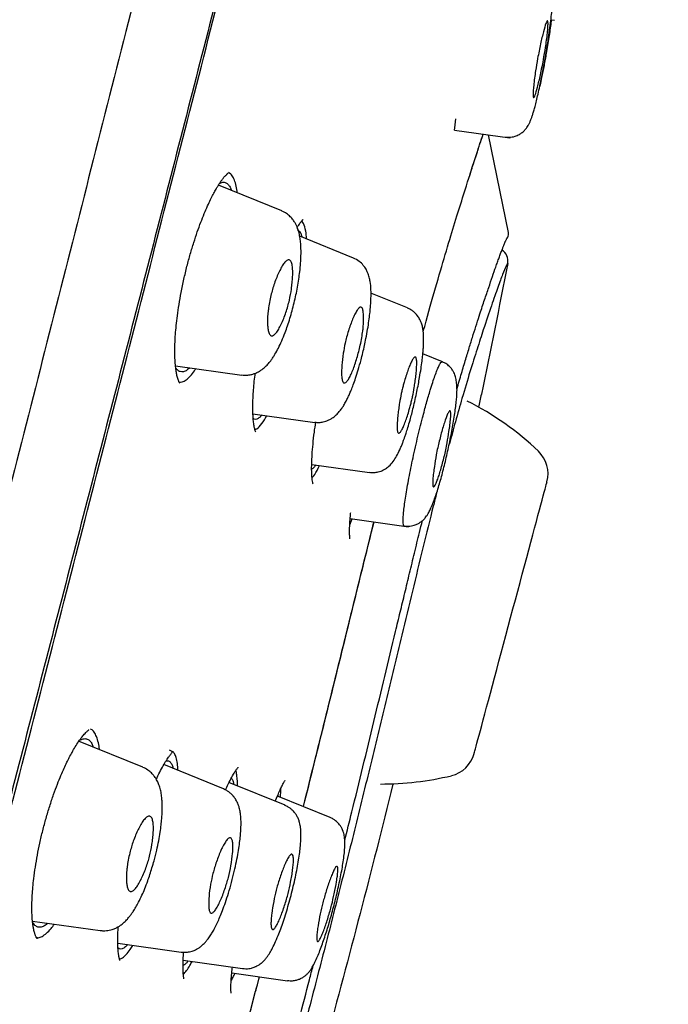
# Model space of a CAD drawing. Header units: millimetres. Extents: x 8 to 1894, y 12 to 2723.
# Tile 115 of 152: x 1474 to 1489, y 1834 to 1856. Entities that reach past the tile are written whole.
import ezdxf

# ---------------------------------------------------------------- set-up
doc = ezdxf.new("R2010")
doc.units = ezdxf.units.MM

msp = doc.modelspace()

# ---------------------------------------------------------------- linework, layer by layer
at = {"color": 7, "linetype": 'Continuous', "lineweight": 30}
for p, q in [((1486.045, 1856.407), (1486.127, 1856.395)), ((1483.823, 1853.904), (1483.843, 1854.111)), ((1483.817, 1853.85), (1483.823, 1853.904)), ((1483.817, 1853.85), (1485.097, 1853.671)), ((1485.065, 1851.478), (1484.598, 1853.741)), ((1484.601, 1853.727), (1484.598, 1853.723)), ((1484.599, 1853.723), (1484.601, 1853.727)), ((1485.097, 1853.671), (1485.099, 1853.67)), ((1478.639, 1852.835), (1478.583, 1852.871)), ((1479.819, 1851.981), (1478.35, 1852.574)), ((1480.322, 1851.692), (1480.282, 1851.751)), ((1481.479, 1850.891), (1480.233, 1851.394)), ((1482.73, 1849.734), (1481.882, 1850.077)), ((1483.534, 1848.491), (1483.081, 1848.674)), ((1477.359, 1848.397), (1478.893, 1848.182)), ((1479.15, 1847.287), (1480.579, 1847.086)), ((1480.51, 1846.113), (1481.844, 1845.926)), ((1481.4, 1844.858), (1482.75, 1844.668)), ((1481.391, 1844.716), (1481.449, 1844.851)), ((1481.383, 1844.397), (1481.387, 1844.392)), ((1476.605, 1839.103), (1475.112, 1839.706)), ((1478.472, 1838.602), (1477.088, 1839.161)), ((1479.894, 1838.221), (1478.595, 1838.745)), ((1480.937, 1837.941), (1479.717, 1838.434)), ((1479.724, 1838.451), (1479.725, 1838.43)), ((1481.69, 1838.421), (1481.691, 1838.421)), ((1474.049, 1835.54), (1475.619, 1835.319)), ((1474.175, 1835.152), (1474.16, 1835.14)), ((1476.023, 1835.025), (1477.487, 1834.819)), ((1477.536, 1834.632), (1478.909, 1834.439)), ((1478.67, 1834.34), (1478.66, 1834.325)), ((1478.662, 1834.341), (1479.952, 1834.16))]:
    msp.add_line(p, q, dxfattribs=at)
at = {"color": 7, "linetype": 'Continuous', "lineweight": 30, "flags": 128}
msp.add_lwpolyline([(1484.27, 1839.42), (1484.272, 1839.427), (1484.277, 1839.447), (1484.286, 1839.48), (1484.298, 1839.527), (1484.314, 1839.587), (1484.334, 1839.659), (1484.357, 1839.744), (1484.383, 1839.841), (1484.412, 1839.95), (1484.444, 1840.07), (1484.479, 1840.2), (1484.517, 1840.341), (1484.557, 1840.491), (1484.599, 1840.65), (1484.644, 1840.817), (1484.691, 1840.992), (1484.74, 1841.174), (1484.79, 1841.361), (1484.841, 1841.554), (1484.894, 1841.751), (1484.948, 1841.951), (1485.002, 1842.154), (1485.057, 1842.359), (1485.112, 1842.565), (1485.167, 1842.77), (1485.222, 1842.975), (1485.277, 1843.178), (1485.33, 1843.378), (1485.383, 1843.575), (1485.435, 1843.768), (1485.485, 1843.955), (1485.534, 1844.137), (1485.58, 1844.312), (1485.625, 1844.479), (1485.668, 1844.638), (1485.708, 1844.788), (1485.746, 1844.929), (1485.781, 1845.059), (1485.813, 1845.179), (1485.842, 1845.288), (1485.868, 1845.385), (1485.891, 1845.47), (1485.91, 1845.542), (1485.926, 1845.602), (1485.939, 1845.649), (1485.948, 1845.682), (1485.953, 1845.702), (1485.955, 1845.709)], dxfattribs=at)
msp.add_lwpolyline([(1484.27, 1839.42), (1484.272, 1839.427), (1484.277, 1839.447), (1484.286, 1839.48), (1484.298, 1839.527), (1484.314, 1839.587), (1484.334, 1839.659), (1484.357, 1839.744), (1484.383, 1839.841), (1484.412, 1839.95), (1484.444, 1840.07), (1484.479, 1840.2), (1484.517, 1840.341), (1484.557, 1840.491), (1484.599, 1840.65), (1484.644, 1840.817), (1484.691, 1840.992), (1484.74, 1841.174), (1484.79, 1841.361), (1484.841, 1841.554), (1484.894, 1841.751), (1484.948, 1841.951), (1485.002, 1842.154), (1485.057, 1842.359), (1485.112, 1842.565), (1485.167, 1842.77), (1485.222, 1842.975), (1485.277, 1843.178), (1485.33, 1843.378), (1485.383, 1843.575), (1485.435, 1843.768), (1485.485, 1843.955), (1485.534, 1844.137), (1485.58, 1844.312), (1485.625, 1844.479), (1485.668, 1844.638), (1485.708, 1844.788), (1485.746, 1844.929), (1485.781, 1845.059), (1485.813, 1845.179), (1485.842, 1845.288), (1485.868, 1845.385), (1485.891, 1845.47), (1485.91, 1845.542), (1485.926, 1845.602), (1485.939, 1845.649), (1485.948, 1845.682), (1485.953, 1845.702), (1485.955, 1845.709)], dxfattribs=at)
at = {"color": 7, "linetype": 'Continuous', "lineweight": 30}
for centre, radius, start, end in [((1484.865, 1851.457), 0.2, 321.0043, 350.7735), ((1484.751, 1850.823), 0.3, 348.9607, 57.4039), ((1481.026, 1841.457), 6.854, 46.3666, 63.2707), ((1485.258, 1845.896), 0.721, 345, 46.3666), ((1483.573, 1839.607), 0.721, 283.6334, 345), ((1482.127, 1845.567), 6.854, 269.7705, 283.6334)]:
    msp.add_arc(centre, radius, start, end, dxfattribs=at)
for points, knots in [([(1487.4, 1899.426), (1487.399, 1899.423), (1487.398, 1899.418), (1487.357, 1899.29), (1487.264, 1898.968), (1487.108, 1898.4), (1486.882, 1897.573), (1486.585, 1896.491), (1486.211, 1895.12), (1485.797, 1893.6), (1485.363, 1891.997), (1484.933, 1890.4), (1484.437, 1888.545), (1483.871, 1886.4), (1483.247, 1883.984), (1482.54, 1881.22), (1481.758, 1878.144), (1480.913, 1874.799), (1480.06, 1871.415), (1479.204, 1868.018), (1478.067, 1863.495), (1476.639, 1857.838), (1474.924, 1851.061), (1473.207, 1844.312), (1471.492, 1837.582), (1469.8, 1831.001), (1468.137, 1824.548), (1466.504, 1818.223), (1465.095, 1812.764), (1463.913, 1808.18), (1462.956, 1804.467), (1462.004, 1800.765), (1461.389, 1798.364), (1461.08, 1797.158)], [0, 0, 0, 0, 0.030104, 0.061035, 0.09217, 0.123409, 0.154679, 0.185995, 0.217455, 0.249147, 0.270468, 0.291994, 0.313775, 0.335843, 0.357877, 0.379688, 0.405541, 0.431088, 0.456365, 0.481427, 0.506312, 0.555772, 0.604988, 0.653967, 0.702726, 0.751547, 0.797345, 0.843352, 0.889543, 0.91688, 0.944369, 0.972053, 1, 1, 1, 1]), ([(1488.761, 1897.5), (1488.76, 1897.497), (1488.759, 1897.491), (1488.721, 1897.359), (1488.631, 1897.034), (1488.492, 1896.506), (1488.31, 1895.816), (1488.098, 1895.019), (1487.84, 1894.052), (1487.533, 1892.895), (1487.189, 1891.601), (1486.812, 1890.178), (1486.407, 1888.646), (1485.984, 1887.037), (1485.556, 1885.39), (1485.139, 1883.763), (1484.693, 1882.017), (1484.174, 1879.972), (1483.577, 1877.621), (1482.905, 1874.969), (1482.219, 1872.261), (1481.522, 1869.517), (1480.819, 1866.75), (1479.876, 1863.045), (1478.687, 1858.392), (1477.252, 1852.796), (1475.812, 1847.199), (1474.367, 1841.607), (1472.92, 1836.018), (1471.542, 1830.727), (1470.24, 1825.732), (1469.013, 1821.034), (1467.786, 1816.341), (1466.714, 1812.242), (1465.797, 1808.738), (1465.036, 1805.824), (1464.281, 1802.934), (1463.535, 1800.071), (1463.054, 1798.211), (1462.813, 1797.28)], [0, 0, 0, 0, 0.028657, 0.059931, 0.091243, 0.122575, 0.147653, 0.172734, 0.197819, 0.222923, 0.248054, 0.269019, 0.29001, 0.311027, 0.326807, 0.342593, 0.358374, 0.374143, 0.395141, 0.416114, 0.437061, 0.457985, 0.478885, 0.499763, 0.541481, 0.58316, 0.624802, 0.666395, 0.707959, 0.749543, 0.784513, 0.81951, 0.85453, 0.889572, 0.911613, 0.933673, 0.955754, 0.977859, 1, 1, 1, 1]), ([(1462.978, 1797.357), (1463.261, 1798.477), (1463.835, 1800.747), (1464.746, 1804.29), (1465.679, 1807.904), (1466.629, 1811.558), (1467.687, 1815.624), (1468.856, 1820.109), (1470.134, 1825.008), (1471.57, 1830.525), (1473.161, 1836.647), (1474.892, 1843.369), (1476.616, 1850.091), (1478.335, 1856.809), (1479.759, 1862.4), (1480.893, 1866.856), (1481.741, 1870.182), (1482.578, 1873.461), (1483.396, 1876.663), (1484.143, 1879.572), (1484.808, 1882.153), (1485.388, 1884.391), (1485.915, 1886.399), (1486.382, 1888.156), (1486.792, 1889.69), (1487.209, 1891.248), (1487.609, 1892.741), (1487.97, 1894.084), (1488.256, 1895.147), (1488.495, 1896.043), (1488.664, 1896.677), (1488.744, 1896.947), (1488.748, 1896.962), (1488.75, 1896.968)], [0, 0, 0, 0, 0.027138, 0.055003, 0.08282, 0.110676, 0.138617, 0.175382, 0.212333, 0.24942, 0.300022, 0.350603, 0.401162, 0.451703, 0.502314, 0.527759, 0.553282, 0.578767, 0.604175, 0.629695, 0.651006, 0.672223, 0.693523, 0.714853, 0.736105, 0.757346, 0.789248, 0.820987, 0.852367, 0.883608, 0.925248, 0.967075, 1, 1, 1, 1]), ([(1484.989, 1853.69), (1485.017, 1853.687), (1485.071, 1853.682), (1485.147, 1853.691), (1485.212, 1853.706), (1485.267, 1853.727), (1485.312, 1853.75), (1485.351, 1853.775), (1485.386, 1853.801), (1485.417, 1853.828), (1485.456, 1853.869), (1485.489, 1853.912), (1485.52, 1853.961), (1485.548, 1854.015), (1485.575, 1854.077), (1485.6, 1854.143), (1485.625, 1854.217), (1485.65, 1854.3), (1485.679, 1854.404), (1485.711, 1854.531), (1485.748, 1854.686), (1485.79, 1854.872), (1485.835, 1855.091), (1485.882, 1855.338), (1485.929, 1855.602), (1485.972, 1855.863), (1486.008, 1856.108), (1486.037, 1856.329), (1486.059, 1856.526), (1486.074, 1856.696), (1486.083, 1856.84), (1486.087, 1856.959), (1486.084, 1857.06), (1486.076, 1857.139), (1486.061, 1857.201), (1486.047, 1857.241), (1486.033, 1857.269), (1486.024, 1857.286), (1486.011, 1857.309), (1485.991, 1857.34), (1485.958, 1857.382), (1485.91, 1857.43), (1485.845, 1857.48), (1485.793, 1857.505), (1485.764, 1857.518)], [0, 0, 0, 0, 0.015946, 0.030312, 0.042729, 0.052954, 0.06308, 0.07142, 0.078827, 0.08818, 0.095529, 0.112003, 0.129903, 0.152065, 0.17484, 0.197092, 0.218955, 0.245966, 0.274863, 0.307114, 0.342725, 0.381721, 0.42419, 0.470286, 0.519057, 0.566393, 0.611939, 0.655433, 0.696836, 0.736196, 0.77352, 0.808804, 0.841521, 0.877888, 0.905529, 0.924384, 0.929289, 0.933156, 0.937297, 0.944289, 0.954221, 0.966998, 0.982391, 1, 1, 1, 1]), ([(1485.738, 1855.512), (1485.749, 1855.57), (1485.771, 1855.685), (1485.816, 1855.903), (1485.873, 1856.142), (1485.922, 1856.305), (1485.951, 1856.373), (1485.972, 1856.393), (1485.98, 1856.345), (1485.976, 1856.236), (1485.965, 1856.105), (1485.946, 1855.943), (1485.916, 1855.734), (1485.88, 1855.515), (1485.839, 1855.301), (1485.792, 1855.078), (1485.734, 1854.832), (1485.678, 1854.645), (1485.642, 1854.584), (1485.63, 1854.642), (1485.634, 1854.751), (1485.645, 1854.883), (1485.665, 1855.046), (1485.694, 1855.255), (1485.722, 1855.415), (1485.738, 1855.512)], [0, 0, 0, 0, 0.031186, 0.06247, 0.124675, 0.186879, 0.218187, 0.24946, 0.303338, 0.336739, 0.374248, 0.41304, 0.446912, 0.499041, 0.531018, 0.562953, 0.625803, 0.688114, 0.749943, 0.803093, 0.836668, 0.874833, 0.913918, 0.947732, 1, 1, 1, 1]), ([(1486.053, 1856.406), (1486.05, 1856.382), (1486.042, 1856.31), (1486.023, 1856.172), (1485.997, 1855.998), (1485.968, 1855.815), (1485.947, 1855.69), (1485.937, 1855.628)], [0, 0, 0, 0, 0.10511, 0.330049, 0.555162, 0.777232, 1, 1, 1, 1]), ([(1485.937, 1855.628), (1485.928, 1855.581), (1485.912, 1855.487), (1485.886, 1855.347), (1485.859, 1855.206), (1485.828, 1855.055), (1485.805, 1854.942), (1485.791, 1854.879), (1485.789, 1854.872)], [0, 0, 0, 0, 0.180033, 0.359642, 0.540687, 0.724987, 0.965927, 1, 1, 1, 1]), ([(1483.091, 1849.18), (1483.114, 1849.264), (1483.226, 1849.676), (1483.408, 1850.315), (1483.631, 1851.078), (1483.829, 1851.731), (1484.034, 1852.388), (1484.231, 1853.011), (1484.389, 1853.495), (1484.454, 1853.689), (1484.477, 1853.758)], [0, 0, 0, 0, 0.031614, 0.155694, 0.279935, 0.403558, 0.527578, 0.713843, 0.898831, 1, 1, 1, 1]), ([(1484.133, 1852.699), (1484.163, 1852.791), (1484.203, 1852.917), (1484.249, 1853.061), (1484.278, 1853.149), (1484.306, 1853.238), (1484.337, 1853.331), (1484.37, 1853.432), (1484.405, 1853.539), (1484.443, 1853.65), (1484.467, 1853.724), (1484.479, 1853.757), (1484.479, 1853.757)], [0, 0, 0, 0, 0.2076683, 0.2849396, 0.3617302, 0.4398682, 0.5270637, 0.6241766, 0.7380085, 0.8630552, 0.9994709, 1, 1, 1, 1]), ([(1477.455, 1847.997), (1477.452, 1848.001), (1477.445, 1848.008), (1477.433, 1848.037), (1477.42, 1848.074), (1477.406, 1848.119), (1477.394, 1848.166), (1477.384, 1848.215), (1477.375, 1848.263), (1477.364, 1848.338), (1477.351, 1848.452), (1477.343, 1848.613), (1477.342, 1848.779), (1477.347, 1848.949), (1477.357, 1849.126), (1477.375, 1849.329), (1477.402, 1849.559), (1477.44, 1849.817), (1477.489, 1850.1), (1477.551, 1850.397), (1477.622, 1850.696), (1477.699, 1850.981), (1477.78, 1851.247), (1477.862, 1851.493), (1477.943, 1851.716), (1478.023, 1851.918), (1478.099, 1852.094), (1478.167, 1852.241), (1478.22, 1852.345), (1478.257, 1852.416), (1478.284, 1852.464), (1478.313, 1852.514), (1478.347, 1852.57), (1478.389, 1852.636), (1478.435, 1852.702), (1478.475, 1852.753), (1478.505, 1852.788), (1478.527, 1852.811), (1478.543, 1852.828), (1478.558, 1852.842), (1478.569, 1852.852), (1478.576, 1852.859), (1478.58, 1852.864), (1478.578, 1852.866), (1478.577, 1852.866)], [0, 0, 0, 0, 0.033428, 0.063291, 0.089549, 0.112126, 0.130943, 0.145966, 0.159304, 0.172261, 0.204919, 0.23674, 0.268993, 0.294349, 0.322329, 0.35296, 0.386235, 0.422137, 0.460645, 0.501491, 0.541659, 0.580341, 0.617453, 0.652983, 0.686931, 0.719281, 0.749998, 0.777524, 0.800917, 0.812436, 0.822612, 0.833103, 0.847604, 0.866234, 0.888916, 0.910932, 0.924129, 0.935513, 0.94509, 0.952872, 0.962011, 0.975602, 0.993572, 1, 1, 1, 1]), ([(1478.376, 1852.615), (1478.395, 1852.625), (1478.441, 1852.649), (1478.505, 1852.645), (1478.569, 1852.608), (1478.618, 1852.545), (1478.642, 1852.48), (1478.651, 1852.452)], [0, 0, 0, 0, 0.156564, 0.384489, 0.610876, 0.837099, 1, 1, 1, 1]), ([(1478.785, 1852.398), (1478.783, 1852.424), (1478.775, 1852.515), (1478.746, 1852.634), (1478.7, 1852.758), (1478.659, 1852.809), (1478.639, 1852.835)], [0, 0, 0, 0, 0.117658, 0.403963, 0.696576, 1, 1, 1, 1]), ([(1478.893, 1848.185), (1478.932, 1848.181), (1479.003, 1848.175), (1479.101, 1848.189), (1479.171, 1848.209), (1479.222, 1848.229), (1479.262, 1848.248), (1479.309, 1848.274), (1479.378, 1848.32), (1479.453, 1848.386), (1479.523, 1848.464), (1479.573, 1848.528), (1479.617, 1848.593), (1479.673, 1848.683), (1479.741, 1848.806), (1479.819, 1848.972), (1479.89, 1849.147), (1479.953, 1849.324), (1480.007, 1849.494), (1480.058, 1849.671), (1480.104, 1849.852), (1480.146, 1850.035), (1480.182, 1850.219), (1480.212, 1850.399), (1480.237, 1850.587), (1480.254, 1850.773), (1480.263, 1850.949), (1480.263, 1851.098), (1480.257, 1851.228), (1480.243, 1851.349), (1480.221, 1851.466), (1480.186, 1851.583), (1480.139, 1851.687), (1480.079, 1851.777), (1480.013, 1851.853), (1479.926, 1851.926), (1479.855, 1851.96), (1479.817, 1851.977)], [0, 0, 0, 0, 0.02587, 0.047319, 0.063864, 0.072971, 0.083185, 0.097099, 0.114672, 0.147137, 0.172461, 0.19167, 0.211933, 0.233819, 0.273248, 0.314469, 0.35738, 0.390787, 0.424708, 0.458613, 0.492549, 0.526569, 0.560741, 0.595019, 0.628115, 0.669609, 0.708249, 0.743908, 0.776024, 0.805412, 0.838869, 0.86818, 0.902666, 0.922599, 0.945591, 0.971536, 1, 1, 1, 1]), ([(1480.176, 1851.597), (1480.187, 1851.617), (1480.22, 1851.672), (1480.254, 1851.718), (1480.28, 1851.75), (1480.294, 1851.765), (1480.306, 1851.779), (1480.312, 1851.784), (1480.31, 1851.785), (1480.31, 1851.785)], [0, 0, 0, 0, 0.168159, 0.472001, 0.575347, 0.672925, 0.768445, 0.902031, 1, 1, 1, 1]), ([(1480.184, 1851.541), (1480.197, 1851.533), (1480.228, 1851.517), (1480.262, 1851.46), (1480.278, 1851.398), (1480.285, 1851.373)], [0, 0, 0, 0, 0.320158, 0.726827, 1, 1, 1, 1]), ([(1480.391, 1851.331), (1480.386, 1851.396), (1480.375, 1851.553), (1480.341, 1851.641), (1480.322, 1851.692)], [0, 0, 0, 0, 0.418277, 1, 1, 1, 1]), ([(1485.063, 1851.426), (1485.064, 1851.439), (1485.067, 1851.463), (1485.062, 1851.483), (1485.06, 1851.493)], [0, 0, 0, 0, 0.526964, 1, 1, 1, 1]), ([(1483.871, 1847.857), (1483.906, 1847.98), (1483.977, 1848.224), (1484.074, 1848.55), (1484.165, 1848.848), (1484.25, 1849.12), (1484.33, 1849.371), (1484.417, 1849.642), (1484.511, 1849.926), (1484.607, 1850.212), (1484.694, 1850.466), (1484.76, 1850.655), (1484.81, 1850.796), (1484.847, 1850.9), (1484.882, 1850.996), (1484.909, 1851.068), (1484.929, 1851.119), (1484.942, 1851.152), (1484.953, 1851.18), (1484.962, 1851.202), (1484.97, 1851.222), (1484.978, 1851.241), (1484.986, 1851.262), (1484.995, 1851.282), (1485.004, 1851.301), (1485.011, 1851.316), (1485.016, 1851.326), (1485.019, 1851.331), (1485.02, 1851.332), (1485.02, 1851.333), (1485.02, 1851.333)], [0, 0, 0, 0, 0.047658, 0.094885, 0.141301, 0.187284, 0.233284, 0.279228, 0.34789, 0.416679, 0.485614, 0.554565, 0.593529, 0.633894, 0.67573, 0.718999, 0.740655, 0.760456, 0.778404, 0.794504, 0.808761, 0.823626, 0.84367, 0.867073, 0.893843, 0.923536, 0.951434, 0.976294, 0.988885, 1, 1, 1, 1]), ([(1479.567, 1850.026), (1479.579, 1850.072), (1479.603, 1850.167), (1479.665, 1850.36), (1479.738, 1850.541), (1479.816, 1850.689), (1479.877, 1850.781), (1479.936, 1850.841), (1479.992, 1850.854), (1480.036, 1850.812), (1480.061, 1850.725), (1480.072, 1850.605), (1480.07, 1850.467), (1480.059, 1850.321), (1480.038, 1850.138), (1480.005, 1849.952), (1479.957, 1849.771), (1479.912, 1849.627), (1479.861, 1849.486), (1479.804, 1849.354), (1479.745, 1849.238), (1479.685, 1849.15), (1479.627, 1849.095), (1479.58, 1849.085), (1479.547, 1849.108), (1479.521, 1849.151), (1479.501, 1849.223), (1479.49, 1849.313), (1479.486, 1849.392), (1479.486, 1849.464), (1479.49, 1849.539), (1479.497, 1849.618), (1479.509, 1849.724), (1479.531, 1849.861), (1479.555, 1849.972), (1479.567, 1850.026)], [0, 0, 0, 0, 0.024913, 0.051429, 0.109506, 0.141454, 0.175374, 0.211243, 0.248907, 0.289718, 0.327907, 0.363339, 0.395852, 0.425861, 0.45302, 0.49929, 0.52469, 0.551598, 0.580336, 0.610623, 0.642843, 0.67673, 0.712514, 0.750163, 0.773846, 0.795409, 0.831129, 0.857769, 0.874932, 0.891737, 0.908294, 0.924396, 0.94016, 0.97076, 1, 1, 1, 1]), ([(1480.579, 1847.089), (1480.614, 1847.086), (1480.677, 1847.08), (1480.765, 1847.092), (1480.83, 1847.109), (1480.877, 1847.127), (1480.914, 1847.143), (1480.957, 1847.166), (1481.014, 1847.203), (1481.083, 1847.261), (1481.15, 1847.333), (1481.207, 1847.409), (1481.256, 1847.485), (1481.302, 1847.568), (1481.345, 1847.654), (1481.385, 1847.739), (1481.427, 1847.837), (1481.475, 1847.961), (1481.53, 1848.116), (1481.59, 1848.308), (1481.646, 1848.507), (1481.694, 1848.697), (1481.732, 1848.863), (1481.77, 1849.046), (1481.805, 1849.238), (1481.835, 1849.432), (1481.856, 1849.598), (1481.869, 1849.738), (1481.878, 1849.856), (1481.884, 1849.997), (1481.884, 1850.164), (1481.87, 1850.314), (1481.843, 1850.447), (1481.812, 1850.542), (1481.765, 1850.637), (1481.702, 1850.728), (1481.606, 1850.823), (1481.522, 1850.865), (1481.477, 1850.887)], [0, 0, 0, 0, 0.022485, 0.041016, 0.055138, 0.064621, 0.071983, 0.083095, 0.101658, 0.125731, 0.151536, 0.17632, 0.200224, 0.227101, 0.250445, 0.271469, 0.296391, 0.326208, 0.36092, 0.400586, 0.44536, 0.477555, 0.50857, 0.537976, 0.579031, 0.616448, 0.650001, 0.679687, 0.705543, 0.729728, 0.780476, 0.834125, 0.861952, 0.891627, 0.910363, 0.934857, 0.964979, 1, 1, 1, 1]), ([(1485.045, 1850.765), (1485.044, 1850.765), (1485.041, 1850.765), (1485.005, 1850.707), (1484.933, 1850.532), (1484.822, 1850.23), (1484.673, 1849.802), (1484.508, 1849.31), (1484.339, 1848.791), (1484.175, 1848.271), (1484.006, 1847.706), (1483.845, 1847.14), (1483.743, 1846.761), (1483.696, 1846.588)], [0, 0, 0, 0, 0.112523, 0.224827, 0.336353, 0.447628, 0.559606, 0.671873, 0.746745, 0.821624, 0.896423, 0.952561, 1, 1, 1, 1]), ([(1485.045, 1850.765), (1484.847, 1849.755), (1484.63, 1848.643), (1484.392, 1847.535), (1484.37, 1847.434)], [0, 0, 0, 0, 0.908771, 1, 1, 1, 1]), ([(1481.284, 1848.922), (1481.295, 1848.969), (1481.318, 1849.066), (1481.376, 1849.261), (1481.442, 1849.445), (1481.51, 1849.594), (1481.563, 1849.687), (1481.612, 1849.748), (1481.651, 1849.762), (1481.677, 1849.741), (1481.696, 1849.695), (1481.708, 1849.614), (1481.712, 1849.498), (1481.709, 1849.399), (1481.705, 1849.325), (1481.699, 1849.255), (1481.686, 1849.152), (1481.662, 1849.004), (1481.628, 1848.84), (1481.589, 1848.683), (1481.531, 1848.482), (1481.464, 1848.292), (1481.396, 1848.143), (1481.345, 1848.056), (1481.298, 1848.002), (1481.261, 1847.992), (1481.235, 1848.01), (1481.216, 1848.051), (1481.203, 1848.131), (1481.2, 1848.258), (1481.209, 1848.436), (1481.232, 1848.66), (1481.268, 1848.843), (1481.284, 1848.922)], [0, 0, 0, 0, 0.0254655, 0.0525219, 0.1113703, 0.1432899, 0.1770333, 0.2123226, 0.2493569, 0.2734508, 0.295807, 0.3352853, 0.3677318, 0.3932629, 0.4063303, 0.4163326, 0.4373136, 0.4681954, 0.4990498, 0.5256672, 0.5537539, 0.6134685, 0.6454893, 0.6789357, 0.713915, 0.7501954, 0.7720979, 0.793026, 0.8326062, 0.8688893, 0.9016745, 0.9572057, 1, 1, 1, 1]), ([(1481.845, 1845.929), (1481.882, 1845.926), (1481.951, 1845.92), (1482.042, 1845.936), (1482.107, 1845.956), (1482.167, 1845.981), (1482.228, 1846.016), (1482.313, 1846.082), (1482.402, 1846.183), (1482.476, 1846.303), (1482.538, 1846.427), (1482.583, 1846.532), (1482.615, 1846.613), (1482.642, 1846.685), (1482.668, 1846.757), (1482.698, 1846.847), (1482.738, 1846.974), (1482.782, 1847.123), (1482.825, 1847.281), (1482.865, 1847.44), (1482.905, 1847.614), (1482.944, 1847.793), (1482.978, 1847.964), (1483.01, 1848.144), (1483.039, 1848.324), (1483.062, 1848.497), (1483.078, 1848.635), (1483.088, 1848.742), (1483.095, 1848.828), (1483.099, 1848.914), (1483.101, 1849.011), (1483.098, 1849.12), (1483.09, 1849.212), (1483.072, 1849.312), (1483.046, 1849.396), (1483.01, 1849.476), (1482.955, 1849.564), (1482.881, 1849.64), (1482.801, 1849.696), (1482.753, 1849.718), (1482.728, 1849.73)], [0, 0, 0, 0, 0.023327, 0.042112, 0.055712, 0.064119, 0.081621, 0.104966, 0.142995, 0.186835, 0.230218, 0.254916, 0.276372, 0.294297, 0.310071, 0.329282, 0.359027, 0.395182, 0.42292, 0.453619, 0.487314, 0.52114, 0.552863, 0.582467, 0.622815, 0.658032, 0.688127, 0.713113, 0.733065, 0.752137, 0.779958, 0.810691, 0.844444, 0.871073, 0.899334, 0.915353, 0.937348, 0.965846, 0.982322, 1, 1, 1, 1]), ([(1482.582, 1847.753), (1482.59, 1847.786), (1482.605, 1847.851), (1482.63, 1847.949), (1482.676, 1848.115), (1482.732, 1848.287), (1482.791, 1848.437), (1482.836, 1848.529), (1482.876, 1848.589), (1482.906, 1848.604), (1482.925, 1848.585), (1482.938, 1848.542), (1482.942, 1848.454), (1482.936, 1848.319), (1482.922, 1848.173), (1482.903, 1848.03), (1482.88, 1847.869), (1482.853, 1847.72), (1482.821, 1847.583), (1482.796, 1847.482), (1482.749, 1847.31), (1482.692, 1847.133), (1482.633, 1846.985), (1482.59, 1846.898), (1482.551, 1846.845), (1482.522, 1846.832), (1482.503, 1846.85), (1482.49, 1846.893), (1482.484, 1846.979), (1482.49, 1847.112), (1482.503, 1847.257), (1482.521, 1847.4), (1482.545, 1847.563), (1482.568, 1847.682), (1482.582, 1847.753)], [0, 0, 0, 0, 0.01759, 0.035639, 0.054408, 0.113895, 0.14567, 0.178943, 0.213457, 0.249376, 0.27283, 0.295251, 0.336923, 0.3744, 0.407594, 0.436757, 0.461549, 0.498854, 0.517127, 0.535932, 0.555253, 0.615546, 0.647466, 0.68048, 0.714747, 0.750012, 0.77318, 0.795215, 0.836487, 0.873796, 0.906952, 0.936209, 0.961312, 1, 1, 1, 1]), ([(1477.69, 1848.351), (1477.668, 1848.331), (1477.615, 1848.284), (1477.54, 1848.254), (1477.466, 1848.255), (1477.407, 1848.286), (1477.376, 1848.331), (1477.364, 1848.349)], [0, 0, 0, 0, 0.1731344, 0.3990167, 0.6226201, 0.8470126, 1, 1, 1, 1]), ([(1477.443, 1848.014), (1477.466, 1848.014), (1477.516, 1848.015), (1477.603, 1848.064), (1477.7, 1848.153), (1477.777, 1848.243), (1477.822, 1848.314), (1477.833, 1848.331)], [0, 0, 0, 0, 0.201489, 0.444442, 0.686955, 0.926777, 1, 1, 1, 1]), ([(1482.653, 1844.69), (1482.65, 1844.689), (1482.64, 1844.687), (1482.63, 1844.717), (1482.623, 1844.779), (1482.625, 1844.873), (1482.635, 1844.998), (1482.653, 1845.15), (1482.678, 1845.326), (1482.71, 1845.523), (1482.749, 1845.737), (1482.793, 1845.966), (1482.842, 1846.206), (1482.896, 1846.453), (1482.953, 1846.703), (1483.013, 1846.95), (1483.069, 1847.172), (1483.12, 1847.366), (1483.166, 1847.533), (1483.211, 1847.691), (1483.259, 1847.853), (1483.311, 1848.015), (1483.363, 1848.168), (1483.41, 1848.294), (1483.452, 1848.391), (1483.487, 1848.455), (1483.514, 1848.488), (1483.526, 1848.486), (1483.531, 1848.484)], [0, 0, 0, 0, 0.016645, 0.058145, 0.099647, 0.14113, 0.18256, 0.223924, 0.265259, 0.306557, 0.347802, 0.389002, 0.430213, 0.4715, 0.512861, 0.554256, 0.595639, 0.626672, 0.657706, 0.68875, 0.719818, 0.761242, 0.802604, 0.843803, 0.884758, 0.925698, 0.966917, 1, 1, 1, 1]), ([(1482.652, 1844.686), (1482.682, 1844.683), (1482.737, 1844.678), (1482.814, 1844.687), (1482.875, 1844.702), (1482.924, 1844.719), (1482.962, 1844.737), (1482.994, 1844.754), (1483.033, 1844.78), (1483.075, 1844.812), (1483.115, 1844.851), (1483.141, 1844.88), (1483.173, 1844.922), (1483.21, 1844.982), (1483.254, 1845.068), (1483.303, 1845.18), (1483.354, 1845.314), (1483.405, 1845.462), (1483.454, 1845.619), (1483.502, 1845.785), (1483.548, 1845.956), (1483.592, 1846.133), (1483.635, 1846.316), (1483.677, 1846.504), (1483.716, 1846.694), (1483.753, 1846.885), (1483.787, 1847.072), (1483.816, 1847.252), (1483.839, 1847.416), (1483.857, 1847.563), (1483.868, 1847.703), (1483.874, 1847.834), (1483.869, 1847.967), (1483.854, 1848.067), (1483.838, 1848.138), (1483.822, 1848.191), (1483.804, 1848.235), (1483.768, 1848.3), (1483.714, 1848.367), (1483.636, 1848.436), (1483.568, 1848.47), (1483.532, 1848.487)], [0, 0, 0, 0, 0.017271, 0.032273, 0.044617, 0.05407, 0.062509, 0.069599, 0.076015, 0.091218, 0.101366, 0.115268, 0.135616, 0.162426, 0.195685, 0.233602, 0.270949, 0.307377, 0.342925, 0.377675, 0.411764, 0.445412, 0.479409, 0.513922, 0.548965, 0.584576, 0.620801, 0.657437, 0.694177, 0.728398, 0.759661, 0.797026, 0.829761, 0.862348, 0.880022, 0.898641, 0.918364, 0.934995, 0.954119, 0.975923, 1, 1, 1, 1]), ([(1479.216, 1846.861), (1479.213, 1846.867), (1479.207, 1846.878), (1479.186, 1846.947), (1479.168, 1847.051), (1479.156, 1847.161), (1479.151, 1847.263), (1479.148, 1847.354), (1479.147, 1847.447), (1479.149, 1847.55), (1479.154, 1847.68), (1479.164, 1847.841), (1479.18, 1848.027), (1479.196, 1848.16), (1479.204, 1848.223)], [0, 0, 0, 0, 0.1220241, 0.2383178, 0.3482885, 0.4447978, 0.5106189, 0.5661798, 0.6186998, 0.6762169, 0.7387552, 0.824042, 0.9172896, 1, 1, 1, 1]), ([(1479.36, 1847.257), (1479.342, 1847.237), (1479.299, 1847.189), (1479.238, 1847.158), (1479.188, 1847.149), (1479.164, 1847.168), (1479.156, 1847.174)], [0, 0, 0, 0, 0.2285332, 0.5468999, 0.8621319, 1, 1, 1, 1]), ([(1479.195, 1846.924), (1479.21, 1846.927), (1479.259, 1846.937), (1479.353, 1847.041), (1479.434, 1847.177), (1479.473, 1847.241)], [0, 0, 0, 0, 0.197165, 0.6224, 1, 1, 1, 1]), ([(1483.425, 1846.5), (1483.45, 1846.603), (1483.5, 1846.817), (1483.583, 1847.096), (1483.647, 1847.268), (1483.69, 1847.345), (1483.719, 1847.366), (1483.733, 1847.315), (1483.727, 1847.192), (1483.71, 1847.041), (1483.684, 1846.852), (1483.652, 1846.652), (1483.605, 1846.398), (1483.536, 1846.127), (1483.467, 1845.889), (1483.416, 1845.742), (1483.38, 1845.656), (1483.35, 1845.603), (1483.321, 1845.585), (1483.307, 1845.634), (1483.311, 1845.754), (1483.327, 1845.902), (1483.353, 1846.089), (1483.385, 1846.293), (1483.414, 1846.444), (1483.425, 1846.5)], [0, 0, 0, 0, 0.056181, 0.116445, 0.18066, 0.214408, 0.249198, 0.299954, 0.345249, 0.384969, 0.418899, 0.469884, 0.498723, 0.556789, 0.617822, 0.64968, 0.682263, 0.715789, 0.749982, 0.799809, 0.844495, 0.883849, 0.917839, 0.969381, 1, 1, 1, 1]), ([(1480.543, 1845.656), (1480.54, 1845.667), (1480.533, 1845.69), (1480.522, 1845.755), (1480.514, 1845.842), (1480.508, 1845.966), (1480.509, 1846.129), (1480.519, 1846.339), (1480.539, 1846.582), (1480.566, 1846.833), (1480.592, 1847.01), (1480.603, 1847.087)], [0, 0, 0, 0, 0.091892, 0.183819, 0.275788, 0.367865, 0.49345, 0.623012, 0.75654, 0.894142, 1, 1, 1, 1]), ([(1480.605, 1846.1), (1480.591, 1846.08), (1480.556, 1846.031), (1480.527, 1846.013), (1480.51, 1846.002)], [0, 0, 0, 0, 0.404101, 1, 1, 1, 1]), ([(1480.518, 1845.809), (1480.53, 1845.821), (1480.573, 1845.862), (1480.633, 1845.961), (1480.681, 1846.068), (1480.69, 1846.088)], [0, 0, 0, 0, 0.2496674, 0.8595391, 1, 1, 1, 1]), ([(1483.4, 1845.45), (1483.374, 1845.35), (1483.271, 1844.944), (1483.083, 1844.181), (1482.84, 1843.18), (1482.554, 1841.991), (1482.226, 1840.624), (1481.853, 1839.084), (1481.476, 1837.544), (1481.091, 1836.004), (1480.697, 1834.467), (1480.296, 1832.932), (1479.893, 1831.402), (1479.535, 1830.049), (1479.226, 1828.876), (1478.968, 1827.886), (1478.743, 1827.005), (1478.554, 1826.247), (1478.398, 1825.605), (1478.257, 1825.007), (1478.12, 1824.403), (1477.991, 1823.815), (1477.87, 1823.25), (1477.75, 1822.669), (1477.632, 1822.097), (1477.536, 1821.62), (1477.473, 1821.29), (1477.437, 1821.084), (1477.421, 1820.972), (1477.421, 1820.932), (1477.422, 1820.931), (1477.423, 1820.931)], [0, 0, 0, 0, 0.00983, 0.039785, 0.069861, 0.10001, 0.14508, 0.190053, 0.235029, 0.280024, 0.325073, 0.370116, 0.415035, 0.459828, 0.48984, 0.51995, 0.549953, 0.572451, 0.595008, 0.617579, 0.640115, 0.670155, 0.70029, 0.730429, 0.77551, 0.8207, 0.856743, 0.892518, 0.928248, 0.964075, 1, 1, 1, 1]), ([(1481.393, 1844.404), (1481.39, 1844.438), (1481.385, 1844.504), (1481.386, 1844.638), (1481.394, 1844.79), (1481.403, 1844.912), (1481.411, 1844.987), (1481.413, 1845)], [0, 0, 0, 0, 0.249388, 0.49113, 0.725412, 0.952243, 1, 1, 1, 1]), ([(1480.317, 1838.191), (1480.406, 1838.545), (1480.589, 1839.273), (1480.863, 1840.377), (1481.118, 1841.408), (1481.348, 1842.343), (1481.555, 1843.182), (1481.756, 1843.997), (1481.888, 1844.526), (1481.951, 1844.781)], [0, 0, 0, 0, 0.1598661, 0.3296299, 0.4994218, 0.6267989, 0.754277, 0.8820207, 1, 1, 1, 1]), ([(1480.318, 1838.191), (1480.33, 1838.236), (1480.498, 1838.899), (1480.816, 1840.183), (1481.275, 1842.035), (1481.653, 1843.574), (1481.878, 1844.478), (1481.953, 1844.781)], [0, 0, 0, 0, 0.02027, 0.300441, 0.580137, 0.85965, 1, 1, 1, 1]), ([(1481.275, 1837.402), (1481.33, 1837.623), (1481.471, 1838.193), (1481.696, 1839.113), (1481.949, 1840.16), (1482.201, 1841.206), (1482.403, 1842.049), (1482.558, 1842.692), (1482.666, 1843.141), (1482.776, 1843.598), (1482.889, 1844.065), (1482.989, 1844.473), (1483.05, 1844.721), (1483.073, 1844.812)], [0, 0, 0, 0, 0.088723, 0.228771, 0.368752, 0.508621, 0.648443, 0.708411, 0.768724, 0.830877, 0.895095, 0.961289, 1, 1, 1, 1]), ([(1474.16, 1835.14), (1474.157, 1835.139), (1474.153, 1835.137), (1474.144, 1835.149), (1474.134, 1835.169), (1474.123, 1835.193), (1474.111, 1835.223), (1474.1, 1835.256), (1474.089, 1835.297), (1474.076, 1835.353), (1474.063, 1835.424), (1474.052, 1835.504), (1474.045, 1835.575), (1474.041, 1835.635), (1474.038, 1835.693), (1474.036, 1835.764), (1474.035, 1835.86), (1474.037, 1835.987), (1474.044, 1836.142), (1474.058, 1836.323), (1474.081, 1836.541), (1474.115, 1836.788), (1474.161, 1837.063), (1474.218, 1837.346), (1474.285, 1837.633), (1474.362, 1837.919), (1474.447, 1838.2), (1474.536, 1838.465), (1474.623, 1838.702), (1474.705, 1838.904), (1474.778, 1839.073), (1474.843, 1839.212), (1474.904, 1839.334), (1474.968, 1839.454), (1475.04, 1839.579), (1475.119, 1839.701), (1475.184, 1839.789), (1475.232, 1839.848), (1475.266, 1839.886), (1475.299, 1839.92), (1475.33, 1839.948), (1475.347, 1839.964), (1475.352, 1839.971), (1475.349, 1839.974), (1475.349, 1839.974)], [0, 0, 0, 0, 0.034198, 0.0632, 0.086912, 0.105215, 0.118712, 0.13232, 0.147011, 0.162794, 0.185484, 0.206111, 0.22228, 0.233951, 0.243844, 0.256132, 0.274115, 0.295627, 0.32066, 0.34912, 0.378687, 0.415783, 0.453015, 0.490375, 0.52789, 0.565628, 0.603568, 0.641203, 0.675671, 0.706506, 0.73369, 0.757217, 0.77744, 0.800098, 0.827189, 0.858349, 0.890221, 0.906118, 0.921976, 0.937787, 0.954696, 0.975256, 0.999515, 1, 1, 1, 1]), ([(1475.598, 1839.509), (1475.597, 1839.52), (1475.591, 1839.598), (1475.565, 1839.711), (1475.521, 1839.845), (1475.464, 1839.942), (1475.415, 1839.974), (1475.391, 1839.99)], [0, 0, 0, 0, 0.037258, 0.279585, 0.520935, 0.759842, 1, 1, 1, 1]), ([(1475.138, 1839.725), (1475.167, 1839.738), (1475.224, 1839.766), (1475.301, 1839.763), (1475.369, 1839.726), (1475.422, 1839.662), (1475.447, 1839.595), (1475.457, 1839.566)], [0, 0, 0, 0, 0.20581, 0.417937, 0.62879, 0.839441, 1, 1, 1, 1]), ([(1476.915, 1838.823), (1476.927, 1838.85), (1476.967, 1838.938), (1477.034, 1839.067), (1477.113, 1839.207), (1477.169, 1839.295), (1477.209, 1839.351), (1477.234, 1839.384), (1477.26, 1839.417), (1477.278, 1839.439), (1477.287, 1839.454), (1477.279, 1839.464), (1477.253, 1839.477), (1477.23, 1839.491), (1477.218, 1839.498)], [0, 0, 0, 0, 0.051351, 0.174589, 0.289783, 0.407803, 0.452911, 0.498448, 0.546635, 0.608404, 0.685151, 0.776468, 0.881678, 1, 1, 1, 1]), ([(1477.416, 1839.029), (1477.412, 1839.084), (1477.404, 1839.199), (1477.375, 1839.328), (1477.337, 1839.426), (1477.303, 1839.459), (1477.286, 1839.474)], [0, 0, 0, 0, 0.24709, 0.506014, 0.762208, 1, 1, 1, 1]), ([(1477.141, 1839.249), (1477.157, 1839.252), (1477.193, 1839.257), (1477.24, 1839.223), (1477.28, 1839.164), (1477.297, 1839.1), (1477.303, 1839.074)], [0, 0, 0, 0, 0.207409, 0.499532, 0.791591, 1, 1, 1, 1]), ([(1475.619, 1835.322), (1475.631, 1835.321), (1475.653, 1835.318), (1475.702, 1835.316), (1475.765, 1835.319), (1475.834, 1835.33), (1475.9, 1835.346), (1475.972, 1835.374), (1476.042, 1835.412), (1476.111, 1835.459), (1476.177, 1835.515), (1476.242, 1835.581), (1476.298, 1835.649), (1476.341, 1835.708), (1476.387, 1835.775), (1476.442, 1835.863), (1476.51, 1835.987), (1476.58, 1836.129), (1476.65, 1836.295), (1476.712, 1836.455), (1476.767, 1836.617), (1476.816, 1836.772), (1476.87, 1836.961), (1476.923, 1837.172), (1476.97, 1837.393), (1477.004, 1837.589), (1477.027, 1837.76), (1477.041, 1837.906), (1477.049, 1838.034), (1477.053, 1838.154), (1477.051, 1838.268), (1477.044, 1838.378), (1477.03, 1838.494), (1477.005, 1838.61), (1476.971, 1838.715), (1476.927, 1838.807), (1476.889, 1838.867), (1476.859, 1838.906), (1476.835, 1838.936), (1476.789, 1838.983), (1476.713, 1839.047), (1476.643, 1839.081), (1476.603, 1839.099)], [0, 0, 0, 0, 0.006332, 0.012625, 0.026051, 0.042053, 0.061273, 0.085194, 0.105158, 0.122472, 0.145989, 0.172276, 0.194609, 0.211808, 0.227922, 0.256501, 0.288181, 0.326953, 0.360977, 0.399303, 0.42732, 0.457327, 0.488753, 0.533365, 0.574411, 0.611932, 0.645618, 0.675508, 0.702436, 0.72921, 0.756157, 0.783454, 0.812721, 0.84466, 0.87458, 0.899789, 0.920747, 0.926855, 0.93502, 0.946517, 0.969859, 1, 1, 1, 1]), ([(1478.516, 1838.575), (1478.537, 1838.621), (1478.587, 1838.734), (1478.66, 1838.875), (1478.718, 1838.973), (1478.753, 1839.027), (1478.773, 1839.056), (1478.79, 1839.079), (1478.809, 1839.1), (1478.808, 1839.101), (1478.808, 1839.102)], [0, 0, 0, 0, 0.1628904, 0.3997456, 0.6213009, 0.6996778, 0.7754222, 0.8485204, 0.9205641, 1, 1, 1, 1]), ([(1478.789, 1838.667), (1478.79, 1838.708), (1478.791, 1838.807), (1478.778, 1838.924), (1478.765, 1839.002), (1478.753, 1839.024), (1478.752, 1839.025)], [0, 0, 0, 0, 0.25381, 0.621071, 0.984476, 1, 1, 1, 1]), ([(1478.647, 1838.847), (1478.652, 1838.844), (1478.671, 1838.832), (1478.69, 1838.784), (1478.7, 1838.725), (1478.704, 1838.701)], [0, 0, 0, 0, 0.17346, 0.668686, 1, 1, 1, 1]), ([(1479.667, 1838.312), (1479.686, 1838.361), (1479.725, 1838.457), (1479.778, 1838.575), (1479.817, 1838.657), (1479.845, 1838.711), (1479.864, 1838.746), (1479.881, 1838.777), (1479.898, 1838.803), (1479.896, 1838.803), (1479.894, 1838.803)], [0, 0, 0, 0, 0.207931, 0.409019, 0.595272, 0.682826, 0.766636, 0.846689, 0.928792, 1, 1, 1, 1]), ([(1482.389, 1838.724), (1482.387, 1838.718), (1482.146, 1837.712), (1481.634, 1835.713), (1481.104, 1833.726), (1480.839, 1832.733)], [0, 0, 0, 0, 0.00293, 0.50177, 1, 1, 1, 1]), ([(1477.487, 1834.822), (1477.523, 1834.819), (1477.587, 1834.813), (1477.675, 1834.825), (1477.74, 1834.842), (1477.788, 1834.86), (1477.826, 1834.877), (1477.869, 1834.9), (1477.924, 1834.935), (1477.987, 1834.986), (1478.048, 1835.047), (1478.096, 1835.106), (1478.132, 1835.154), (1478.171, 1835.211), (1478.217, 1835.285), (1478.272, 1835.386), (1478.328, 1835.502), (1478.388, 1835.638), (1478.45, 1835.791), (1478.516, 1835.976), (1478.587, 1836.194), (1478.656, 1836.435), (1478.719, 1836.682), (1478.77, 1836.916), (1478.81, 1837.126), (1478.838, 1837.312), (1478.857, 1837.472), (1478.869, 1837.608), (1478.875, 1837.733), (1478.876, 1837.851), (1478.87, 1837.969), (1478.855, 1838.079), (1478.83, 1838.187), (1478.796, 1838.276), (1478.755, 1838.353), (1478.713, 1838.415), (1478.663, 1838.472), (1478.61, 1838.519), (1478.545, 1838.564), (1478.496, 1838.586), (1478.47, 1838.598)], [0, 0, 0, 0, 0.022868, 0.041578, 0.05569, 0.064992, 0.073117, 0.08585, 0.103221, 0.125081, 0.148077, 0.167066, 0.182356, 0.196501, 0.224627, 0.253578, 0.288712, 0.319685, 0.354578, 0.393421, 0.436348, 0.48335, 0.530109, 0.573798, 0.614472, 0.651915, 0.686155, 0.717249, 0.745223, 0.778899, 0.810636, 0.842555, 0.870072, 0.899285, 0.914421, 0.934917, 0.948317, 0.963739, 0.981039, 1, 1, 1, 1]), ([(1479.787, 1838.406), (1479.789, 1838.425), (1479.795, 1838.505), (1479.798, 1838.572), (1479.795, 1838.609), (1479.795, 1838.61)], [0, 0, 0, 0, 0.2495454, 0.9886523, 1, 1, 1, 1]), ([(1478.909, 1834.442), (1478.935, 1834.439), (1478.984, 1834.434), (1479.053, 1834.439), (1479.11, 1834.45), (1479.156, 1834.463), (1479.195, 1834.478), (1479.23, 1834.493), (1479.271, 1834.515), (1479.326, 1834.551), (1479.39, 1834.605), (1479.445, 1834.666), (1479.489, 1834.723), (1479.533, 1834.789), (1479.59, 1834.887), (1479.659, 1835.027), (1479.728, 1835.187), (1479.794, 1835.36), (1479.856, 1835.537), (1479.917, 1835.728), (1479.976, 1835.928), (1480.032, 1836.135), (1480.085, 1836.345), (1480.133, 1836.556), (1480.174, 1836.761), (1480.208, 1836.953), (1480.233, 1837.127), (1480.25, 1837.276), (1480.259, 1837.403), (1480.263, 1837.508), (1480.262, 1837.597), (1480.257, 1837.672), (1480.247, 1837.747), (1480.229, 1837.826), (1480.204, 1837.9), (1480.176, 1837.96), (1480.149, 1838.004), (1480.128, 1838.034), (1480.102, 1838.066), (1480.068, 1838.103), (1480.022, 1838.143), (1479.963, 1838.184), (1479.917, 1838.205), (1479.892, 1838.217)], [0, 0, 0, 0, 0.016152, 0.030204, 0.04191, 0.051112, 0.059346, 0.066323, 0.076798, 0.094009, 0.115826, 0.137541, 0.158022, 0.178578, 0.216187, 0.258078, 0.304271, 0.341636, 0.379604, 0.417785, 0.456237, 0.494963, 0.533967, 0.573282, 0.612975, 0.652785, 0.69064, 0.72549, 0.757391, 0.786384, 0.812499, 0.835764, 0.859972, 0.878836, 0.900216, 0.921501, 0.930291, 0.937834, 0.946428, 0.956024, 0.96828, 0.983029, 1, 1, 1, 1]), ([(1476.311, 1837.158), (1476.323, 1837.202), (1476.348, 1837.293), (1476.414, 1837.48), (1476.491, 1837.659), (1476.574, 1837.807), (1476.64, 1837.902), (1476.705, 1837.965), (1476.764, 1837.978), (1476.81, 1837.938), (1476.837, 1837.856), (1476.848, 1837.742), (1476.847, 1837.607), (1476.835, 1837.462), (1476.811, 1837.276), (1476.774, 1837.085), (1476.721, 1836.904), (1476.674, 1836.765), (1476.619, 1836.627), (1476.559, 1836.495), (1476.495, 1836.378), (1476.43, 1836.286), (1476.368, 1836.229), (1476.319, 1836.219), (1476.285, 1836.24), (1476.259, 1836.278), (1476.238, 1836.345), (1476.225, 1836.436), (1476.22, 1836.52), (1476.222, 1836.596), (1476.226, 1836.671), (1476.234, 1836.749), (1476.248, 1836.855), (1476.271, 1836.992), (1476.298, 1837.103), (1476.311, 1837.158)], [0, 0, 0, 0, 0.023749, 0.049465, 0.106909, 0.139008, 0.173448, 0.210146, 0.248943, 0.288215, 0.325297, 0.360019, 0.392314, 0.422509, 0.450325, 0.499299, 0.523525, 0.549617, 0.577854, 0.607998, 0.640399, 0.674773, 0.7114, 0.750195, 0.771838, 0.79193, 0.826501, 0.854285, 0.874943, 0.891599, 0.908048, 0.924086, 0.939822, 0.970503, 1, 1, 1, 1]), ([(1479.952, 1834.163), (1479.99, 1834.16), (1480.06, 1834.154), (1480.153, 1834.171), (1480.221, 1834.194), (1480.28, 1834.222), (1480.333, 1834.254), (1480.39, 1834.3), (1480.437, 1834.347), (1480.48, 1834.402), (1480.526, 1834.474), (1480.574, 1834.564), (1480.629, 1834.681), (1480.686, 1834.819), (1480.743, 1834.968), (1480.798, 1835.126), (1480.852, 1835.29), (1480.903, 1835.459), (1480.953, 1835.633), (1481.002, 1835.814), (1481.051, 1836), (1481.097, 1836.19), (1481.14, 1836.381), (1481.179, 1836.567), (1481.213, 1836.747), (1481.241, 1836.917), (1481.263, 1837.084), (1481.276, 1837.244), (1481.279, 1837.394), (1481.269, 1837.501), (1481.254, 1837.568), (1481.243, 1837.604), (1481.235, 1837.625), (1481.23, 1837.638), (1481.228, 1837.643), (1481.227, 1837.645), (1481.226, 1837.647), (1481.226, 1837.648), (1481.225, 1837.649), (1481.225, 1837.65), (1481.225, 1837.65), (1481.225, 1837.651), (1481.224, 1837.651), (1481.224, 1837.652), (1481.224, 1837.653), (1481.223, 1837.654), (1481.222, 1837.657), (1481.221, 1837.66), (1481.219, 1837.663), (1481.217, 1837.669), (1481.209, 1837.684), (1481.199, 1837.704), (1481.183, 1837.73), (1481.165, 1837.757), (1481.14, 1837.789), (1481.106, 1837.826), (1481.061, 1837.865), (1481.004, 1837.905), (1480.959, 1837.926), (1480.935, 1837.937)], [0, 0, 0, 0, 0.022302, 0.040587, 0.054185, 0.063317, 0.079025, 0.093353, 0.113151, 0.141134, 0.169045, 0.20196, 0.240013, 0.276924, 0.312713, 0.34744, 0.381217, 0.414198, 0.447015, 0.480514, 0.51471, 0.549623, 0.585312, 0.621734, 0.658726, 0.696486, 0.735553, 0.776285, 0.819012, 0.864094, 0.884216, 0.899377, 0.909456, 0.912577, 0.913666, 0.914453, 0.914744, 0.914977, 0.915078, 0.915173, 0.915267, 0.915363, 0.915579, 0.915847, 0.916582, 0.918265, 0.918993, 0.919699, 0.920434, 0.921245, 0.923213, 0.929011, 0.93446, 0.941241, 0.950366, 0.959756, 0.971285, 0.98479, 1, 1, 1, 1]), ([(1478.225, 1836.645), (1478.237, 1836.689), (1478.262, 1836.781), (1478.324, 1836.969), (1478.396, 1837.15), (1478.47, 1837.301), (1478.528, 1837.397), (1478.583, 1837.461), (1478.632, 1837.478), (1478.667, 1837.44), (1478.685, 1837.36), (1478.689, 1837.247), (1478.679, 1837.076), (1478.647, 1836.84), (1478.596, 1836.596), (1478.545, 1836.414), (1478.5, 1836.275), (1478.449, 1836.136), (1478.393, 1836.002), (1478.336, 1835.884), (1478.279, 1835.791), (1478.226, 1835.732), (1478.177, 1835.716), (1478.143, 1835.757), (1478.127, 1835.848), (1478.125, 1835.966), (1478.135, 1836.139), (1478.163, 1836.368), (1478.206, 1836.559), (1478.225, 1836.645)], [0, 0, 0, 0, 0.024093, 0.050091, 0.107846, 0.139953, 0.174276, 0.210741, 0.249179, 0.288497, 0.325639, 0.36043, 0.392783, 0.450653, 0.499588, 0.524071, 0.550379, 0.578781, 0.609016, 0.64143, 0.675725, 0.712181, 0.750702, 0.791161, 0.82886, 0.864113, 0.896603, 0.953576, 1, 1, 1, 1]), ([(1479.688, 1836.254), (1479.699, 1836.297), (1479.724, 1836.387), (1479.783, 1836.576), (1479.849, 1836.758), (1479.916, 1836.912), (1479.967, 1837.011), (1480.015, 1837.078), (1480.054, 1837.097), (1480.08, 1837.061), (1480.089, 1836.98), (1480.085, 1836.867), (1480.071, 1836.734), (1480.05, 1836.591), (1480.018, 1836.409), (1479.977, 1836.223), (1479.927, 1836.041), (1479.867, 1835.846), (1479.799, 1835.658), (1479.732, 1835.505), (1479.683, 1835.412), (1479.638, 1835.353), (1479.599, 1835.335), (1479.574, 1835.374), (1479.566, 1835.461), (1479.571, 1835.577), (1479.588, 1835.747), (1479.622, 1835.974), (1479.667, 1836.166), (1479.688, 1836.254)], [0, 0, 0, 0, 0.023811, 0.04967, 0.10763, 0.139792, 0.174215, 0.210578, 0.249158, 0.289168, 0.326709, 0.361631, 0.394255, 0.424279, 0.451974, 0.499832, 0.524863, 0.551862, 0.610755, 0.642961, 0.677046, 0.713032, 0.750704, 0.790664, 0.828257, 0.863315, 0.895677, 0.952671, 1, 1, 1, 1]), ([(1480.768, 1835.964), (1480.78, 1836.008), (1480.804, 1836.099), (1480.861, 1836.289), (1480.923, 1836.473), (1480.983, 1836.628), (1481.027, 1836.728), (1481.067, 1836.796), (1481.098, 1836.818), (1481.114, 1836.783), (1481.116, 1836.703), (1481.106, 1836.591), (1481.081, 1836.421), (1481.037, 1836.191), (1480.983, 1835.951), (1480.933, 1835.77), (1480.875, 1835.574), (1480.812, 1835.384), (1480.753, 1835.23), (1480.71, 1835.136), (1480.673, 1835.075), (1480.642, 1835.056), (1480.626, 1835.092), (1480.626, 1835.178), (1480.637, 1835.294), (1480.661, 1835.463), (1480.702, 1835.688), (1480.748, 1835.878), (1480.768, 1835.964)], [0, 0, 0, 0, 0.024129, 0.050237, 0.108425, 0.140552, 0.174844, 0.210969, 0.249203, 0.289457, 0.327186, 0.362225, 0.394904, 0.4523, 0.499741, 0.525118, 0.552378, 0.611511, 0.643691, 0.67763, 0.713361, 0.750659, 0.790902, 0.828709, 0.863908, 0.896325, 0.953181, 1, 1, 1, 1]), ([(1474.407, 1835.49), (1474.383, 1835.47), (1474.329, 1835.425), (1474.251, 1835.395), (1474.174, 1835.396), (1474.106, 1835.432), (1474.07, 1835.485), (1474.052, 1835.511)], [0, 0, 0, 0, 0.1607526, 0.3739218, 0.5849551, 0.796895, 1, 1, 1, 1]), ([(1474.138, 1835.159), (1474.152, 1835.157), (1474.194, 1835.149), (1474.273, 1835.181), (1474.373, 1835.253), (1474.468, 1835.348), (1474.53, 1835.434), (1474.556, 1835.469)], [0, 0, 0, 0, 0.126985, 0.361476, 0.599139, 0.838257, 1, 1, 1, 1]), ([(1476.067, 1834.625), (1476.068, 1834.625), (1476.071, 1834.626), (1476.069, 1834.638), (1476.063, 1834.658), (1476.058, 1834.68), (1476.053, 1834.702), (1476.049, 1834.725), (1476.044, 1834.749), (1476.037, 1834.796), (1476.028, 1834.883), (1476.021, 1835.025), (1476.023, 1835.19), (1476.028, 1835.323), (1476.034, 1835.397), (1476.035, 1835.41)], [0, 0, 0, 0, 0.059558, 0.166051, 0.249963, 0.300429, 0.337265, 0.371898, 0.40689, 0.44224, 0.562907, 0.696766, 0.84782, 0.972586, 1, 1, 1, 1]), ([(1476.252, 1834.993), (1476.234, 1834.974), (1476.189, 1834.927), (1476.126, 1834.895), (1476.068, 1834.888), (1476.039, 1834.911), (1476.028, 1834.92)], [0, 0, 0, 0, 0.208103, 0.505053, 0.799187, 1, 1, 1, 1]), ([(1476.064, 1834.656), (1476.087, 1834.665), (1476.134, 1834.683), (1476.217, 1834.762), (1476.297, 1834.858), (1476.35, 1834.943), (1476.37, 1834.976)], [0, 0, 0, 0, 0.25591, 0.537484, 0.820465, 1, 1, 1, 1]), ([(1477.551, 1834.203), (1477.552, 1834.204), (1477.553, 1834.206), (1477.548, 1834.229), (1477.543, 1834.262), (1477.54, 1834.295), (1477.536, 1834.343), (1477.533, 1834.408), (1477.532, 1834.5), (1477.534, 1834.607), (1477.54, 1834.713), (1477.546, 1834.79), (1477.549, 1834.819)], [0, 0, 0, 0, 0.114901, 0.201677, 0.275442, 0.345646, 0.412733, 0.537355, 0.651981, 0.776819, 0.915803, 1, 1, 1, 1]), ([(1477.651, 1834.616), (1477.636, 1834.597), (1477.599, 1834.55), (1477.56, 1834.519), (1477.538, 1834.517), (1477.533, 1834.517)], [0, 0, 0, 0, 0.332131, 0.836599, 1, 1, 1, 1]), ([(1477.538, 1834.31), (1477.54, 1834.311), (1477.562, 1834.326), (1477.614, 1834.392), (1477.68, 1834.486), (1477.725, 1834.571), (1477.742, 1834.603)], [0, 0, 0, 0, 0.030001, 0.401675, 0.77489, 1, 1, 1, 1]), ([(1478.597, 1827.066), (1478.607, 1827.106), (1478.634, 1827.21), (1478.678, 1827.383), (1478.73, 1827.588), (1478.785, 1827.802), (1478.843, 1828.024), (1478.925, 1828.341), (1479.031, 1828.749), (1479.159, 1829.239), (1479.322, 1829.858), (1479.521, 1830.61), (1479.756, 1831.501), (1479.991, 1832.392), (1480.226, 1833.286), (1480.41, 1833.992), (1480.515, 1834.4), (1480.543, 1834.509)], [0, 0, 0, 0, 0.0169447, 0.0445635, 0.0734213, 0.1032232, 0.1339664, 0.1656449, 0.2339972, 0.3005612, 0.364579, 0.483538, 0.6016329, 0.7198924, 0.8382368, 0.9566418, 1, 1, 1, 1]), ([(1478.645, 1833.869), (1478.646, 1833.869), (1478.647, 1833.867), (1478.644, 1833.883), (1478.643, 1833.904), (1478.64, 1833.944), (1478.639, 1834.008), (1478.642, 1834.11), (1478.652, 1834.247), (1478.663, 1834.369), (1478.674, 1834.452), (1478.677, 1834.471)], [0, 0, 0, 0, 0.02215, 0.090775, 0.167031, 0.252293, 0.397133, 0.56232, 0.747534, 0.939754, 1, 1, 1, 1]), ([(1477.599, 1827.821), (1477.621, 1827.908), (1477.707, 1828.239), (1477.86, 1828.822), (1478.056, 1829.565), (1478.254, 1830.311), (1478.452, 1831.058), (1478.672, 1831.884), (1478.913, 1832.789), (1479.13, 1833.604), (1479.258, 1834.091), (1479.3, 1834.251)], [0, 0, 0, 0, 0.042067, 0.159083, 0.275505, 0.391504, 0.507302, 0.623024, 0.774578, 0.926226, 1, 1, 1, 1]), ([(1477.6, 1827.82), (1477.606, 1827.842), (1477.713, 1828.26), (1477.986, 1829.298), (1478.418, 1830.927), (1478.878, 1832.649), (1479.171, 1833.758), (1479.302, 1834.251)], [0, 0, 0, 0, 0.010705, 0.202478, 0.487626, 0.771976, 1, 1, 1, 1]), ([(1478.646, 1834.153), (1478.661, 1834.18), (1478.689, 1834.228), (1478.721, 1834.299), (1478.736, 1834.33)], [0, 0, 0, 0, 0.551104, 1, 1, 1, 1])]:
    msp.add_open_spline(points, degree=3, knots=knots, dxfattribs=at)

doc.saveas('drawing.dxf')
